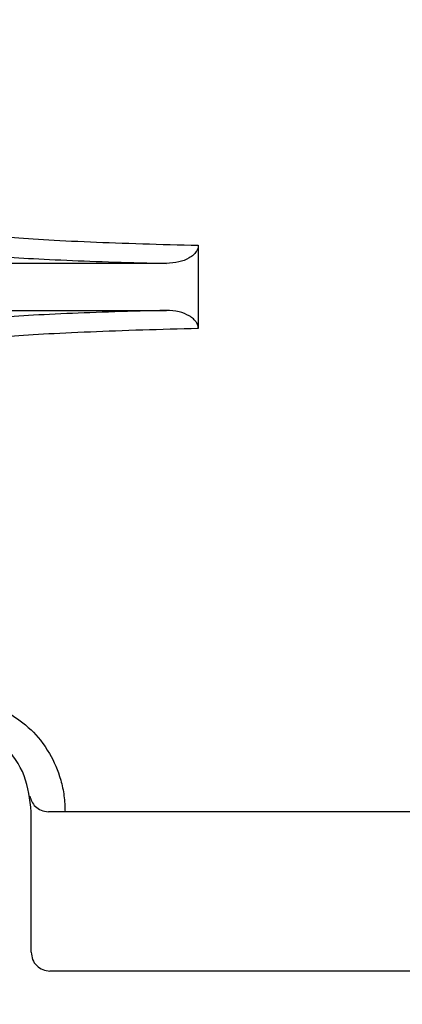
# Model space of a CAD drawing. Header units: inches. Extents: x 170 to 312, y 215 to 248.
# Tile 187 of 256: x 231.3732 to 231.4234, y 224.1649 to 224.2942. Entities that reach past the tile are written whole.
import ezdxf

# ---------------------------------------------------------------- set-up
doc = ezdxf.new("R2010")
doc.units = ezdxf.units.IN
doc.header["$LTSCALE"] = 0.25
doc.header["$MEASUREMENT"] = 0
doc.layers.add('ANNOTATIONS', color=1, linetype='Continuous')
doc.layers.add('STANDARD MOTOR RH', color=7, linetype='Continuous')
doc.styles.add('ARIAL', font='arial.ttf', dxfattribs={"height": 0.09375})
doc.dimstyles.new('STANDARD$0', dxfattribs={"dimtxt": 0.09375, "dimasz": 0.09375, "dimexe": 0.03125, "dimexo": 0.046875, "dimgap": 0.09, "dimtad": 0, "dimtih": 1, "dimtoh": 1, "dimdec": 4, "dimzin": 0, "dimdsep": 46, "dimtxsty": 'ARIAL', "dimcen": 0.09, "dimadec": 0, "dimazin": 0, "dimtfac": 1, "dimtdec": 4, "dimtofl": 0, "dimtmove": 0, "dimatfit": 1, "dimfxl": 1, "dimtolj": 1, "dimtzin": 0, "dimarcsym": 0})

# ---------------------------------------------------------------- blocks, each defined once
blk = doc.blocks.new('*D81')
at = {"layer": 'ANNOTATIONS', "color": 0, "lineweight": -2, "transparency": 16777216}
for p, q in [((230.7037340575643, 223.6042043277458), (230.7037340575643, 225.2024881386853)), ((231.7889215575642, 224.4635793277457), (231.7889215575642, 225.2024881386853)), ((230.7974840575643, 225.1712381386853), (230.9612178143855, 225.1712381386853)), ((231.6951715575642, 225.1712381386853), (231.531437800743, 225.1712381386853))]:
    blk.add_line(p, q, dxfattribs=at)
at = {"layer": 'ANNOTATIONS', "color": 0, "transparency": 16777216}
for points in [[(230.7974840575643, 225.1868631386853), (230.7974840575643, 225.1556131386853), (230.7037340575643, 225.1712381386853)], [(231.6951715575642, 225.1868631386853), (231.6951715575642, 225.1556131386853), (231.7889215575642, 225.1712381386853)]]:
    blk.add_solid(points, dxfattribs=at)
at = {"layer": 'defpoints', "color": 0, "transparency": 16777216}
for p in [(230.7037340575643, 225.1712381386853), (231.7889215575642, 224.4167043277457), (230.7037340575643, 223.5573293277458)]:
    blk.add_point(p, dxfattribs=at)
at = {"layer": 'ANNOTATIONS', "color": 0, "transparency": 16777216, "insert": (231.2463278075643, 225.1712381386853), "char_height": 0.09375, "attachment_point": 5, "style": 'ARIAL'}
blk.add_mtext('\\A1;17 3/8"', dxfattribs=at)
blk = doc.blocks.new('*D82')
at = {"layer": 'ANNOTATIONS', "color": 0, "lineweight": -2, "transparency": 16777216}
for p, q in [((230.7037340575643, 223.6042043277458), (230.7037340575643, 225.5541731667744)), ((231.9036713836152, 224.9939388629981), (231.9036713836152, 225.5541731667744)), ((230.7974840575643, 225.5229231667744), (231.1226066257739, 225.5229231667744)), ((231.8099213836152, 225.5229231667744), (231.4847988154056, 225.5229231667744))]:
    blk.add_line(p, q, dxfattribs=at)
at = {"layer": 'ANNOTATIONS', "color": 0, "transparency": 16777216}
for points in [[(230.7974840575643, 225.5385481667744), (230.7974840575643, 225.5072981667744), (230.7037340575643, 225.5229231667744)], [(231.8099213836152, 225.5385481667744), (231.8099213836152, 225.5072981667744), (231.9036713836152, 225.5229231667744)]]:
    blk.add_solid(points, dxfattribs=at)
at = {"layer": 'defpoints', "color": 0, "transparency": 16777216}
for p in [(230.7037340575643, 225.5229231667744), (231.9036713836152, 224.9470638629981), (230.7037340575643, 223.5573293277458)]:
    blk.add_point(p, dxfattribs=at)
at = {"layer": 'ANNOTATIONS', "color": 0, "transparency": 16777216, "insert": (231.3037027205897, 225.5229231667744), "char_height": 0.09375, "attachment_point": 5, "style": 'ARIAL'}
blk.add_mtext('\\A1;20"', dxfattribs=at)

msp = doc.modelspace()

# ---------------------------------------------------------------- linework, layer by layer
at = {"layer": 'STANDARD MOTOR RH'}
for p, q in [((231.3966368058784, 224.2645670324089), (231.3966368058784, 224.2536349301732)), ((231.3924354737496, 224.2621767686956), (231.3636023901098, 224.2621767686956)), ((231.3636023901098, 224.2560251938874), (231.3924354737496, 224.2560251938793)), ((231.3746752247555, 224.1717486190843), (231.3746752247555, 224.1902033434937)), ((231.4280384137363, 224.169287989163), (231.3771358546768, 224.169287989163))]:
    msp.add_line(p, q, dxfattribs=at)
for points, knots in [([(231.3712819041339, 224.2656721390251), (231.3728481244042, 224.2655525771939), (231.3758942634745, 224.265320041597), (231.3821570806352, 224.2650198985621), (231.3890028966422, 224.2647648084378), (231.394146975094, 224.2646315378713), (231.3966368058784, 224.2645670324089)], [0, 0, 0, 0, 0.2725274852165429, 0.5300382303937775, 0.7725296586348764, 1, 1, 1, 1]), ([(231.3966368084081, 224.2645670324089), (231.3966232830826, 224.264423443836), (231.3965954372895, 224.2641278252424), (231.3963622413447, 224.2636848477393), (231.3959790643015, 224.2632576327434), (231.39523333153, 224.2627428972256), (231.3940345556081, 224.2622815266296), (231.3929932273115, 224.2622133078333), (231.3924354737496, 224.2621767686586)], [0, 0, 0, 0, 0.0816521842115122, 0.1681046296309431, 0.2798987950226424, 0.4067323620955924, 0.6822355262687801, 1, 1, 1, 1]), ([(231.3690110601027, 224.2632130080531), (231.370476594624, 224.2631035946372), (231.3733326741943, 224.2628903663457), (231.3790927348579, 224.2626104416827), (231.3853892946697, 224.2623699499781), (231.3901331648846, 224.2622398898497), (231.3924354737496, 224.2621767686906)], [0, 0, 0, 0, 0.2707875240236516, 0.5277192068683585, 0.7707913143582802, 1, 1, 1, 1]), ([(231.3924354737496, 224.2560251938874), (231.3901331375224, 224.2559620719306), (231.3853892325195, 224.2558320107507), (231.3790926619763, 224.2555915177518), (231.3733326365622, 224.255311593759), (231.3704765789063, 224.2550983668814), (231.3690110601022, 224.2549889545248)], [0, 0, 0, 0, 0.2292114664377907, 0.4722843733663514, 0.7292151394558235, 1, 1, 1, 1]), ([(231.3966368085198, 224.2536349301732), (231.3966234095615, 224.2537773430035), (231.3965957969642, 224.2540708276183), (231.3963662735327, 224.2545110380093), (231.3959874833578, 224.2549367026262), (231.3952489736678, 224.255450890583), (231.3940482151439, 224.2559182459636), (231.3930015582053, 224.2559876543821), (231.3924354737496, 224.2560251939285)], [0, 0, 0, 0, 0.08100100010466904, 0.1669270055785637, 0.2776535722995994, 0.4037641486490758, 0.6775258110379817, 1, 1, 1, 1]), ([(231.3966368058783, 224.2536349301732), (231.3941469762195, 224.2535704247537), (231.3890028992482, 224.2534371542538), (231.3821570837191, 224.253182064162), (231.3758942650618, 224.2528819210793), (231.3728481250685, 224.252649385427), (231.3712819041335, 224.2525298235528)], [0, 0, 0, 0, 0.2274702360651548, 0.4699616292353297, 0.7274724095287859, 1, 1, 1, 1]), ([(231.3718144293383, 224.2030975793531), (231.3727456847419, 224.2024910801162), (231.3744527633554, 224.2013793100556), (231.3769891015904, 224.1983264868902), (231.3784330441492, 224.1950687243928), (231.3790362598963, 224.1923366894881), (231.3790933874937, 224.1909090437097), (231.3791216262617, 224.1902033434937)], [0, 0, 0, 0, 0.3206929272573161, 0.5878602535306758, 0.7963502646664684, 0.8993338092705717, 1, 1, 1, 1]), ([(231.3745031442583, 224.1922538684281), (231.3745701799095, 224.1920062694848), (231.3747157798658, 224.1914684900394), (231.3752424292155, 224.1908128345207), (231.3759926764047, 224.1903085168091), (231.3766035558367, 224.1902399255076), (231.3769293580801, 224.1902033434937)], [0, 0, 0, 0, 0.189389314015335, 0.4113494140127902, 0.6860531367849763, 0.9999999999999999, 0.9999999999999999, 0.9999999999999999, 0.9999999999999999]), ([(231.4280384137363, 224.1902033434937), (231.4247800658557, 224.1902033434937), (231.4163574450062, 224.1902033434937), (231.403246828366, 224.1902033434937), (231.3891165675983, 224.1902033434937), (231.3809917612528, 224.1902033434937), (231.3769293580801, 224.1902033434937)], [0, 0, 0, 0, 0.1737677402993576, 0.4491784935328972, 0.7245892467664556, 1, 1, 1, 1])]:
    msp.add_open_spline(points, degree=3, knots=knots, dxfattribs=at)
for points in [[(231.3746752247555, 224.1902033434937), (231.3744902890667, 224.1918136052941), (231.3741204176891, 224.195034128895), (231.3712753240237, 224.1991294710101), (231.367208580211, 224.2018658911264), (231.3623720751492, 224.2028267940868), (231.3575355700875, 224.2018658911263), (231.3534688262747, 224.1991294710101), (231.3506237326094, 224.1950341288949), (231.3502538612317, 224.1918136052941), (231.3500689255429, 224.1902033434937)], [(231.3746752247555, 224.1717486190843), (231.3747122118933, 224.1714261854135), (231.3747861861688, 224.1707813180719), (231.3753552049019, 224.1699679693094), (231.3761685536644, 224.1693989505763), (231.376813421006, 224.1693249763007), (231.3771358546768, 224.169287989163)]]:
    msp.add_open_spline(points, degree=3, dxfattribs=at)

# ---------------------------------------------------------------- dimensions: what is measured, and where the dimension line sits
at = {"layer": 'ANNOTATIONS'}
for base, p1, text, picture, middle in [((230.7037340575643, 225.5229231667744), (231.9036713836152, 224.9470638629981), '20"', '*D82', (231.3037027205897, 225.5229231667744)), ((230.7037340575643, 225.1712381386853), (231.7889215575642, 224.4167043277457), '17 3/8"', '*D81', (231.2463278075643, 225.1712381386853))]:
    dim = msp.add_linear_dim(base=base, p1=p1, p2=(230.7037340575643, 223.5573293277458), text=text, dimstyle='STANDARD$0', dxfattribs=at)
    dim.commit()
    dim.dimension.update_dxf_attribs({"geometry": picture, "text_midpoint": middle, "dimtype": 160})

doc.saveas('drawing.dxf')
